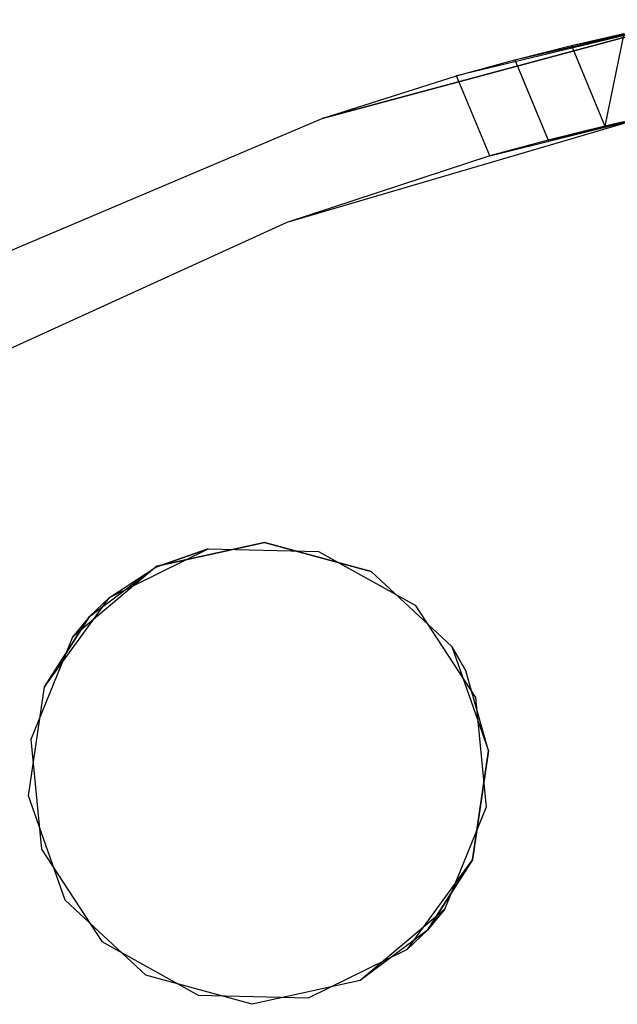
# Model space of a CAD drawing. Extents: x -28.1 to 0, y 0 to 28.1.
# Tile 167 of 215: x -14.838 to -14.455, y 15.162 to 15.792. Entities that reach past the tile are written whole.
import ezdxf

# ---------------------------------------------------------------- set-up
doc = ezdxf.new("R2010")
doc.units = 0
doc.header["$MEASUREMENT"] = 0
doc.layers.get('0').update_dxf_attribs({"color": 13, "linetype": 'CONTINUOUS'})

# ---------------------------------------------------------------- blocks, each defined once
blk = doc.blocks.new('ORTO_VIII_Z_ZAROWKA_OKAPO0')
at = {"color": 0}
for p, q in [((13.76601, 15.99041, 0.70072), (14.00184, 16.0536, 0.70072)), ((14.00184, 16.0536, 0.70072), (13.76601, 15.99041, 1.33064)), ((14.00184, 16.0536, 0.70072), (13.76601, 15.99041, 1.33064)), ((13.76601, 15.99041, 0.70072), (14.00184, 16.0536, 0.70072)), ((14.00184, 16.0536, 0.70072), (13.85218, 16.01762, 1.33064)), ((14.00184, 16.0536, 0.70072), (13.85218, 16.01762, 1.33064)), ((13.88947, 16.02789, 1.33442), (14.00184, 16.0536, 0.70072)), ((13.88947, 16.02789, 1.33442), (14.00184, 16.0536, 0.70072)), ((13.92567, 16.03703, 1.34563), (14.00184, 16.0536, 0.70072)), ((13.92567, 16.03703, 1.34563), (14.00184, 16.0536, 0.70072)), ((13.92567, 16.03703, 1.34563), (13.9592, 16.04476, 1.36375)), ((13.92567, 16.03703, 1.34563), (13.9592, 16.04476, 1.36375)), ((13.9592, 16.04476, 1.36375), (13.94703, 15.98546, 1.34563)), ((13.9592, 16.04476, 1.36375), (13.94703, 15.98546, 1.34563)), ((13.88947, 16.02789, 1.33442), (13.92567, 16.03703, 1.34563)), ((13.88947, 16.02789, 1.33442), (13.92567, 16.03703, 1.34563)), ((13.92567, 16.03703, 1.34563), (13.94703, 15.98546, 1.34563)), ((13.92567, 16.03703, 1.34563), (13.94703, 15.98546, 1.34563)), ((13.85218, 16.01762, 1.33064), (13.88947, 16.02789, 1.33442)), ((13.85218, 16.01762, 1.33064), (13.88947, 16.02789, 1.33442)), ((13.88947, 16.02789, 1.33442), (13.91086, 15.97652, 1.33444)), ((13.88947, 16.02789, 1.33442), (13.91086, 15.97652, 1.33444)), ((13.76601, 15.99041, 1.33064), (13.85218, 16.01762, 1.33064)), ((13.76601, 15.99041, 1.33064), (13.85218, 16.01762, 1.33064)), ((13.87341, 15.96636, 1.33064), (13.85218, 16.01762, 1.33064)), ((13.87341, 15.96636, 1.33064), (13.85218, 16.01762, 1.33064)), ((13.97548, 15.9919, 0.70072), (13.74346, 15.92378, 0.70072)), ((13.97548, 15.9919, 0.70072), (13.74346, 15.92378, 0.70072)), ((13.87341, 15.96636, 1.33064), (13.97548, 15.9919, 0.70072)), ((13.87341, 15.96636, 1.33064), (13.97548, 15.9919, 0.70072)), ((13.91086, 15.97652, 1.33444), (13.97548, 15.9919, 0.70072)), ((13.91086, 15.97652, 1.33444), (13.97548, 15.9919, 0.70072)), ((13.94703, 15.98546, 1.34563), (13.97548, 15.9919, 0.70072)), ((13.97548, 15.9919, 1.36041), (13.94703, 15.98546, 1.34563)), ((13.94703, 15.98546, 1.34563), (13.97548, 15.9919, 0.70072)), ((13.97548, 15.9919, 1.36041), (13.94703, 15.98546, 1.34563)), ((13.54127, 15.89502, 0.70072), (13.76601, 15.99041, 0.70072)), ((13.54127, 15.89502, 1.33064), (13.76601, 15.99041, 1.33064)), ((13.54127, 15.89502, 0.70072), (13.76601, 15.99041, 0.70072)), ((13.54127, 15.89502, 1.33064), (13.76601, 15.99041, 1.33064)), ((13.76601, 15.99041, 0.70072), (13.76601, 15.99041, 1.33064)), ((13.76601, 15.99041, 0.70072), (13.76601, 15.99041, 1.33064)), ((13.94703, 15.98546, 1.34563), (13.91086, 15.97652, 1.33444)), ((13.94703, 15.98546, 1.34563), (13.91086, 15.97652, 1.33444)), ((13.91086, 15.97652, 1.33444), (13.87341, 15.96636, 1.33064)), ((13.91086, 15.97652, 1.33444), (13.87341, 15.96636, 1.33064)), ((13.87341, 15.96636, 1.33064), (13.74346, 15.92378, 0.70072)), ((13.87341, 15.96636, 1.33064), (13.74346, 15.92378, 0.70072)), ((13.87341, 15.96636, 1.33064), (13.74346, 15.92378, 1.33064)), ((13.87341, 15.96636, 1.33064), (13.74346, 15.92378, 1.33064)), ((13.74346, 15.92378, 0.70072), (13.52349, 15.82332, 0.70072)), ((13.74346, 15.92378, 1.33064), (13.52349, 15.82332, 1.33064)), ((13.74346, 15.92378, 0.70072), (13.52349, 15.82332, 0.70072)), ((13.74346, 15.92378, 1.33064), (13.52349, 15.82332, 1.33064)), ((13.74346, 15.92378, 1.33064), (13.74346, 15.92378, 0.70072)), ((13.74346, 15.92378, 1.33064), (13.74346, 15.92378, 0.70072)), ((13.62985, 15.6835, 2.01962), (13.69321, 15.71479, 2.01962)), ((13.62985, 15.6835, 2.01962), (13.69321, 15.71479, 2.01962)), ((13.69321, 15.71479, 2.01962), (13.65963, 15.70299, 2.02356)), ((13.65963, 15.70299, 2.02356), (13.69321, 15.71479, 2.02356)), ((13.69321, 15.71479, 2.01962), (13.65963, 15.70299, 2.02356)), ((13.65963, 15.70299, 2.02356), (13.69321, 15.71479, 2.02356)), ((13.66023, 15.70363, 2.01962), (13.72924, 15.71885, 2.01962)), ((13.72924, 15.71885, 1.96056), (13.66023, 15.70363, 1.96056)), ((13.66023, 15.70363, 2.01962), (13.72924, 15.71885, 2.01962)), ((13.72924, 15.71885, 1.96056), (13.66023, 15.70363, 1.96056)), ((13.69321, 15.71479, 2.01962), (13.76385, 15.71305, 2.01962)), ((13.69321, 15.71479, 2.01962), (13.76385, 15.71305, 2.01962)), ((13.69321, 15.71479, 2.01962), (13.69321, 15.71479, 2.02356)), ((13.69321, 15.71479, 2.02356), (13.76385, 15.71305, 2.02356)), ((13.69321, 15.71479, 2.01962), (13.69321, 15.71479, 2.02356)), ((13.69321, 15.71479, 2.02356), (13.76385, 15.71305, 2.02356)), ((13.72924, 15.71885, 2.01962), (13.79741, 15.70026, 2.01962)), ((13.79741, 15.70026, 1.96056), (13.72924, 15.71885, 1.96056)), ((13.72924, 15.71885, 2.01962), (13.79741, 15.70026, 2.01962)), ((13.72924, 15.71885, 2.01962), (13.72924, 15.71885, 1.96056)), ((13.79741, 15.70026, 1.96056), (13.72924, 15.71885, 1.96056)), ((13.72924, 15.71885, 2.01962), (13.72924, 15.71885, 1.96056)), ((13.76385, 15.71305, 2.01962), (13.8256, 15.67868, 2.01962)), ((13.76385, 15.71305, 2.01962), (13.8256, 15.67868, 2.01962)), ((13.76385, 15.71305, 2.01962), (13.76385, 15.71305, 2.02356)), ((13.76385, 15.71305, 2.02356), (13.8256, 15.67868, 2.02356)), ((13.76385, 15.71305, 2.01962), (13.76385, 15.71305, 2.02356)), ((13.76385, 15.71305, 2.02356), (13.8256, 15.67868, 2.02356)), ((13.66023, 15.70363, 1.96056), (13.6062, 15.65809, 1.96056)), ((13.66023, 15.70363, 1.96056), (13.6062, 15.65809, 1.96056)), ((13.61713, 15.67141, 2.01962), (13.66023, 15.70363, 2.01962)), ((13.61713, 15.67141, 2.01962), (13.66023, 15.70363, 2.01962)), ((13.61713, 15.67141, 2.01962), (13.66023, 15.70363, 1.96056)), ((13.61713, 15.67141, 2.01962), (13.66023, 15.70363, 1.96056)), ((13.62985, 15.6835, 2.01962), (13.65963, 15.70299, 2.02356)), ((13.62985, 15.6835, 2.01962), (13.65963, 15.70299, 2.02356)), ((13.62985, 15.6835, 2.02356), (13.65963, 15.70299, 2.02356)), ((13.62985, 15.6835, 2.02356), (13.65963, 15.70299, 2.02356)), ((13.66023, 15.70363, 2.01962), (13.66023, 15.70363, 1.96056)), ((13.66023, 15.70363, 2.01962), (13.66023, 15.70363, 1.96056)), ((13.79741, 15.70026, 2.01962), (13.84913, 15.65211, 2.01962)), ((13.84913, 15.65211, 1.96056), (13.79741, 15.70026, 1.96056)), ((13.79741, 15.70026, 2.01962), (13.84913, 15.65211, 2.01962)), ((13.79741, 15.70026, 2.01962), (13.79741, 15.70026, 1.96056)), ((13.84913, 15.65211, 1.96056), (13.79741, 15.70026, 1.96056)), ((13.79741, 15.70026, 2.01962), (13.79741, 15.70026, 1.96056)), ((13.58829, 15.62635, 2.02356), (13.62985, 15.6835, 2.02356)), ((13.58829, 15.62635, 2.02356), (13.62985, 15.6835, 2.02356)), ((13.61713, 15.67141, 2.01962), (13.62985, 15.6835, 2.01962)), ((13.61713, 15.67141, 2.01962), (13.62985, 15.6835, 2.01962)), ((13.61713, 15.67141, 2.01962), (13.62985, 15.6835, 2.02356)), ((13.61713, 15.67141, 2.01962), (13.62985, 15.6835, 2.02356)), ((13.62985, 15.6835, 2.01962), (13.62985, 15.6835, 2.02356)), ((13.62985, 15.6835, 2.01962), (13.62985, 15.6835, 2.02356)), ((13.8256, 15.67868, 2.01962), (13.8643, 15.61956, 2.01962)), ((13.8256, 15.67868, 2.01962), (13.8643, 15.61956, 2.01962)), ((13.8256, 15.67868, 2.01962), (13.8256, 15.67868, 2.02356)), ((13.8256, 15.67868, 2.02356), (13.8643, 15.61956, 2.02356)), ((13.8256, 15.67868, 2.01962), (13.8256, 15.67868, 2.02356)), ((13.8256, 15.67868, 2.02356), (13.8643, 15.61956, 2.02356)), ((13.58829, 15.62635, 2.01962), (13.61713, 15.67141, 2.01962)), ((13.61713, 15.67141, 2.01962), (13.58829, 15.62635, 2.02356)), ((13.58829, 15.62635, 2.01962), (13.61713, 15.67141, 2.01962)), ((13.61713, 15.67141, 2.01962), (13.58829, 15.62635, 2.02356)), ((13.61713, 15.67141, 2.01962), (13.6062, 15.65809, 1.96056)), ((13.61713, 15.67141, 2.01962), (13.6062, 15.65809, 1.96056)), ((13.61713, 15.67141, 2.01962), (13.6062, 15.65809, 2.01962)), ((13.61713, 15.67141, 2.01962), (13.6062, 15.65809, 2.01962)), ((13.6062, 15.65809, 1.96056), (13.57952, 15.59266, 1.96056)), ((13.6062, 15.65809, 2.01962), (13.57952, 15.59266, 2.01962)), ((13.6062, 15.65809, 1.96056), (13.57952, 15.59266, 1.96056)), ((13.6062, 15.65809, 2.01962), (13.57952, 15.59266, 2.01962)), ((13.6062, 15.65809, 2.01962), (13.6062, 15.65809, 1.96056)), ((13.6062, 15.65809, 2.01962), (13.6062, 15.65809, 1.96056)), ((13.84913, 15.65211, 2.01962), (13.87256, 15.58544, 2.01962)), ((13.85798, 15.63663, 1.96056), (13.84913, 15.65211, 1.96056)), ((13.84913, 15.65211, 2.01962), (13.87256, 15.58544, 2.01962)), ((13.84913, 15.65211, 2.01962), (13.85798, 15.63663, 1.96056)), ((13.84913, 15.65211, 2.01962), (13.85798, 15.63663, 1.96056)), ((13.84913, 15.65211, 2.01962), (13.84913, 15.65211, 1.96056)), ((13.85798, 15.63663, 1.96056), (13.84913, 15.65211, 1.96056)), ((13.84913, 15.65211, 2.01962), (13.84913, 15.65211, 1.96056)), ((13.87256, 15.58544, 1.96056), (13.85798, 15.63663, 1.96056)), ((13.87256, 15.58544, 2.01962), (13.85798, 15.63663, 1.96056)), ((13.87256, 15.58544, 1.96056), (13.85798, 15.63663, 1.96056)), ((13.87256, 15.58544, 2.01962), (13.85798, 15.63663, 1.96056)), ((13.57805, 15.55643, 2.01962), (13.58829, 15.62635, 2.01962)), ((13.57805, 15.55643, 2.01962), (13.58829, 15.62635, 2.01962)), ((13.57805, 15.55643, 2.02356), (13.58829, 15.62635, 2.02356)), ((13.57805, 15.55643, 2.02356), (13.58829, 15.62635, 2.02356)), ((13.58829, 15.62635, 2.01962), (13.58829, 15.62635, 2.02356)), ((13.58829, 15.62635, 2.01962), (13.58829, 15.62635, 2.02356)), ((13.8643, 15.61956, 2.01962), (13.87109, 15.54922, 2.01962)), ((13.8643, 15.61956, 2.01962), (13.87109, 15.54922, 2.01962)), ((13.8643, 15.61956, 2.01962), (13.8643, 15.61956, 2.02356)), ((13.8643, 15.61956, 2.02356), (13.87109, 15.54922, 2.02356)), ((13.8643, 15.61956, 2.01962), (13.8643, 15.61956, 2.02356)), ((13.8643, 15.61956, 2.02356), (13.87109, 15.54922, 2.02356)), ((13.57952, 15.59266, 1.96056), (13.58631, 15.52232, 1.96056)), ((13.57952, 15.59266, 2.01962), (13.57952, 15.59266, 1.96056)), ((13.57952, 15.59266, 2.01962), (13.57952, 15.59266, 1.96056)), ((13.57952, 15.59266, 2.01962), (13.58631, 15.52232, 2.01962)), ((13.57952, 15.59266, 1.96056), (13.58631, 15.52232, 1.96056)), ((13.57952, 15.59266, 2.01962), (13.58631, 15.52232, 2.01962)), ((13.87256, 15.58544, 2.01962), (13.86232, 15.51553, 2.01962)), ((13.86232, 15.51553, 1.96056), (13.87256, 15.58544, 1.96056)), ((13.87256, 15.58544, 2.01962), (13.86232, 15.51553, 2.01962)), ((13.86232, 15.51553, 1.96056), (13.87256, 15.58544, 1.96056)), ((13.87256, 15.58544, 2.01962), (13.87256, 15.58544, 1.96056)), ((13.87256, 15.58544, 2.01962), (13.87256, 15.58544, 1.96056)), ((13.60148, 15.48976, 2.01962), (13.57805, 15.55643, 2.01962)), ((13.57805, 15.55643, 2.01962), (13.57805, 15.55643, 2.02356)), ((13.60148, 15.48976, 2.01962), (13.57805, 15.55643, 2.01962)), ((13.60148, 15.48976, 2.02356), (13.57805, 15.55643, 2.02356)), ((13.57805, 15.55643, 2.01962), (13.57805, 15.55643, 2.02356)), ((13.60148, 15.48976, 2.02356), (13.57805, 15.55643, 2.02356)), ((13.87109, 15.54922, 2.01962), (13.84441, 15.48378, 2.01962)), ((13.87109, 15.54922, 2.02356), (13.84441, 15.48378, 2.02356)), ((13.87109, 15.54922, 2.01962), (13.84441, 15.48378, 2.01962)), ((13.87109, 15.54922, 2.02356), (13.84441, 15.48378, 2.02356)), ((13.87109, 15.54922, 2.01962), (13.87109, 15.54922, 2.02356)), ((13.87109, 15.54922, 2.01962), (13.87109, 15.54922, 2.02356)), ((13.58631, 15.52232, 1.96056), (13.62501, 15.46319, 1.96056)), ((13.58631, 15.52232, 2.01962), (13.58631, 15.52232, 1.96056)), ((13.58631, 15.52232, 2.01962), (13.58631, 15.52232, 1.96056)), ((13.58631, 15.52232, 2.01962), (13.62501, 15.46319, 2.01962)), ((13.58631, 15.52232, 1.96056), (13.62501, 15.46319, 1.96056)), ((13.58631, 15.52232, 2.01962), (13.62501, 15.46319, 2.01962)), ((13.82076, 15.45838, 1.96056), (13.86232, 15.51553, 1.96056)), ((13.82076, 15.45838, 1.96056), (13.86232, 15.51553, 1.96056)), ((13.86232, 15.51553, 2.01962), (13.83348, 15.47047, 2.01962)), ((13.83348, 15.47047, 2.01962), (13.86232, 15.51553, 1.96056)), ((13.83348, 15.47047, 2.01962), (13.86232, 15.51553, 1.96056)), ((13.86232, 15.51553, 2.01962), (13.83348, 15.47047, 2.01962)), ((13.86232, 15.51553, 2.01962), (13.86232, 15.51553, 1.96056)), ((13.86232, 15.51553, 2.01962), (13.86232, 15.51553, 1.96056)), ((13.6532, 15.44162, 2.01962), (13.60148, 15.48976, 2.01962)), ((13.60148, 15.48976, 2.01962), (13.60148, 15.48976, 2.02356)), ((13.6532, 15.44162, 2.01962), (13.60148, 15.48976, 2.01962)), ((13.6532, 15.44162, 2.02356), (13.60148, 15.48976, 2.02356)), ((13.60148, 15.48976, 2.01962), (13.60148, 15.48976, 2.02356)), ((13.6532, 15.44162, 2.02356), (13.60148, 15.48976, 2.02356)), ((13.84441, 15.48378, 2.02356), (13.79038, 15.43824, 2.02356)), ((13.84441, 15.48378, 2.02356), (13.79038, 15.43824, 2.02356)), ((13.84441, 15.48378, 2.01962), (13.83348, 15.47047, 2.01962)), ((13.83348, 15.47047, 2.01962), (13.84441, 15.48378, 2.02356)), ((13.83348, 15.47047, 2.01962), (13.84441, 15.48378, 2.02356)), ((13.84441, 15.48378, 2.01962), (13.83348, 15.47047, 2.01962)), ((13.84441, 15.48378, 2.01962), (13.84441, 15.48378, 2.02356)), ((13.84441, 15.48378, 2.01962), (13.84441, 15.48378, 2.02356)), ((13.83348, 15.47047, 2.01962), (13.79038, 15.43824, 2.01962)), ((13.83348, 15.47047, 2.01962), (13.79038, 15.43824, 2.01962)), ((13.83348, 15.47047, 2.01962), (13.79038, 15.43824, 2.02356)), ((13.83348, 15.47047, 2.01962), (13.79038, 15.43824, 2.02356)), ((13.82076, 15.45838, 1.96056), (13.83348, 15.47047, 2.01962)), ((13.82076, 15.45838, 2.01962), (13.83348, 15.47047, 2.01962)), ((13.82076, 15.45838, 1.96056), (13.83348, 15.47047, 2.01962)), ((13.82076, 15.45838, 2.01962), (13.83348, 15.47047, 2.01962)), ((13.62501, 15.46319, 1.96056), (13.68676, 15.42882, 1.96056)), ((13.62501, 15.46319, 2.01962), (13.62501, 15.46319, 1.96056)), ((13.62501, 15.46319, 2.01962), (13.62501, 15.46319, 1.96056)), ((13.62501, 15.46319, 2.01962), (13.68676, 15.42882, 2.01962)), ((13.62501, 15.46319, 1.96056), (13.68676, 15.42882, 1.96056)), ((13.62501, 15.46319, 2.01962), (13.68676, 15.42882, 2.01962)), ((13.7574, 15.42709, 1.96056), (13.82076, 15.45838, 1.96056)), ((13.7574, 15.42709, 2.01962), (13.82076, 15.45838, 2.01962)), ((13.7574, 15.42709, 1.96056), (13.82076, 15.45838, 1.96056)), ((13.7574, 15.42709, 2.01962), (13.82076, 15.45838, 2.01962)), ((13.82076, 15.45838, 2.01962), (13.82076, 15.45838, 1.96056)), ((13.82076, 15.45838, 2.01962), (13.82076, 15.45838, 1.96056)), ((13.72137, 15.42302, 2.01962), (13.6532, 15.44162, 2.01962)), ((13.6532, 15.44162, 2.01962), (13.6532, 15.44162, 2.02356)), ((13.72137, 15.42302, 2.01962), (13.6532, 15.44162, 2.01962)), ((13.72137, 15.42302, 2.02356), (13.6532, 15.44162, 2.02356)), ((13.6532, 15.44162, 2.01962), (13.6532, 15.44162, 2.02356)), ((13.72137, 15.42302, 2.02356), (13.6532, 15.44162, 2.02356)), ((13.79038, 15.43824, 2.01962), (13.72137, 15.42302, 2.01962)), ((13.79038, 15.43824, 2.01962), (13.72137, 15.42302, 2.01962)), ((13.79038, 15.43824, 2.02356), (13.72137, 15.42302, 2.02356)), ((13.79038, 15.43824, 2.02356), (13.72137, 15.42302, 2.02356)), ((13.79038, 15.43824, 2.01962), (13.79038, 15.43824, 2.02356)), ((13.79038, 15.43824, 2.01962), (13.79038, 15.43824, 2.02356)), ((13.68676, 15.42882, 1.96056), (13.7574, 15.42709, 1.96056)), ((13.68676, 15.42882, 2.01962), (13.68676, 15.42882, 1.96056)), ((13.68676, 15.42882, 2.01962), (13.68676, 15.42882, 1.96056)), ((13.68676, 15.42882, 2.01962), (13.7574, 15.42709, 2.01962)), ((13.68676, 15.42882, 1.96056), (13.7574, 15.42709, 1.96056)), ((13.68676, 15.42882, 2.01962), (13.7574, 15.42709, 2.01962)), ((13.7574, 15.42709, 2.01962), (13.7574, 15.42709, 1.96056)), ((13.7574, 15.42709, 2.01962), (13.7574, 15.42709, 1.96056)), ((13.72137, 15.42302, 2.01962), (13.72137, 15.42302, 2.02356)), ((13.72137, 15.42302, 2.01962), (13.72137, 15.42302, 2.02356))]:
    blk.add_line(p, q, dxfattribs=at)

msp = doc.modelspace()

# ---------------------------------------------------------------- block references
at = {"color": 0}
msp.add_blockref('ORTO_VIII_Z_ZAROWKA_OKAPO0', (-28.41, -0.26151, -0.64167), dxfattribs=at)

doc.saveas('drawing.dxf')
